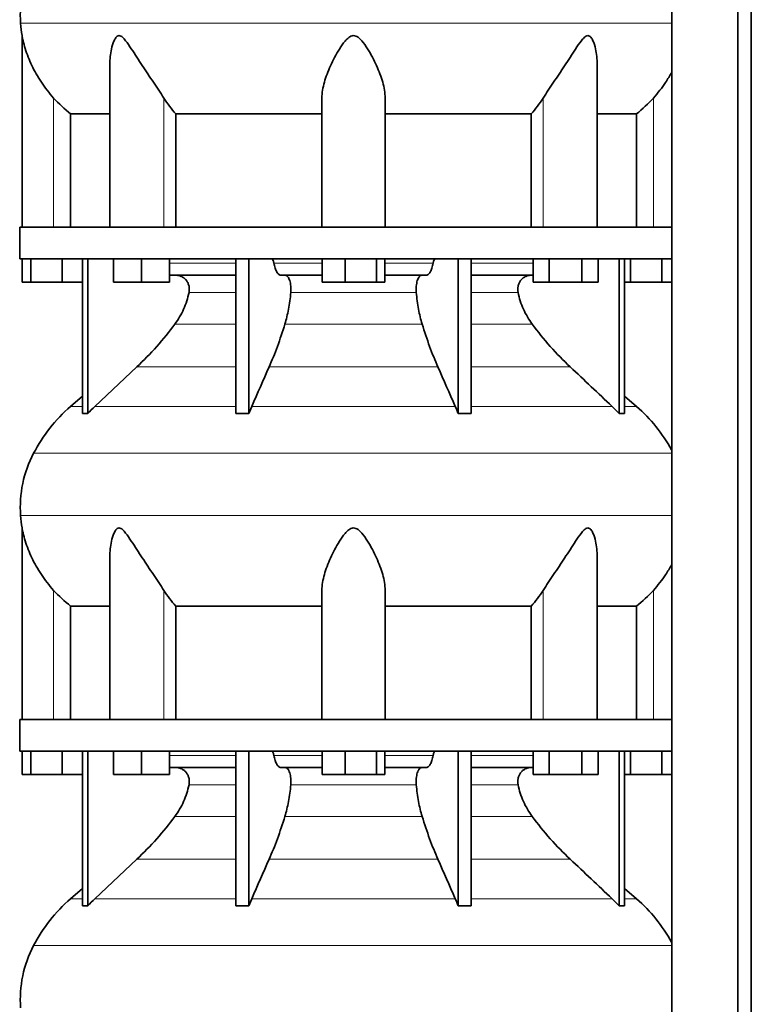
# Model space of a CAD drawing. Header units: millimetres. Extents: x 400 to 1291, y -2194 to 1779.
# Tile 22 of 31: x 915 to 1228, y -9 to 411. Entities that reach past the tile are written whole.
import ezdxf

# ---------------------------------------------------------------- set-up
doc = ezdxf.new("R2010")
doc.units = ezdxf.units.MM
doc.layers.add('MID_344-5', color=7, linetype='Continuous')
doc.layers.add('VSI344_DIFFUSORE', color=7, linetype='Continuous')

# ---------------------------------------------------------------- blocks, each defined once
blk = doc.blocks.new('SE3')
at = {"layer": 'MID_344-5', "color": 7, "linetype": 'Continuous', "lineweight": 35}
for p, q in [((1193.8, 985.53), (1193.8, -96.47)), ((1221.94, -96.47), (1221.94, 985.53)), ((1227.74, -96.47), (1227.74, 985.53)), ((1193.74, 410.85), (1193.74, 322.53)), ((1193.74, 309.03), (1193.74, 205.09)), ((1193.74, 200.85), (1193.74, 112.53)), ((1193.74, 99.03), (1193.74, -4.91))]:
    blk.add_line(p, q, dxfattribs=at)
at = {"layer": 'VSI344_DIFFUSORE', "color": 4, "linetype": 'Continuous', "lineweight": 9}
for p, q in [((1193.74, 409.53), (915.81, 409.53)), ((929.94, 322.53), (929.94, 377.63)), ((976.98, 322.53), (976.98, 377.63)), ((1138.9, 322.53), (1138.9, 377.63)), ((1185.94, 322.53), (1185.94, 377.63)), ((979.43, 307.25), (1007.72, 307.25)), ((1023.93, 307.25), (1044.56, 307.25)), ((1071.32, 307.25), (1091.95, 307.25)), ((1108.16, 307.25), (1134.59, 307.25)), ((1007.72, 294.7), (987.72, 294.7)), ((1084.73, 294.7), (1031.15, 294.7)), ((1128.16, 294.7), (1108.16, 294.7)), ((981.7, 281.23), (1007.72, 281.23)), ((1028.66, 281.23), (1087.22, 281.23)), ((1108.16, 281.23), (1134.18, 281.23)), ((965.45, 262.94), (1007.72, 262.94)), ((1021.92, 262.94), (1093.95, 262.94)), ((1108.16, 262.94), (1150.43, 262.94)), ((942.23, 246.08), (937.15, 246.08)), ((947.52, 246.08), (1007.72, 246.08)), ((1014.5, 246.08), (1101.38, 246.08)), ((1108.16, 246.08), (1168.35, 246.08)), ((1173.65, 246.08), (1178.73, 246.08)), ((921.36, 226.09), (1193.74, 226.09)), ((1193.74, 199.53), (915.81, 199.53)), ((929.94, 112.53), (929.94, 167.63)), ((976.98, 112.53), (976.98, 167.63)), ((1138.9, 112.53), (1138.9, 167.63)), ((1185.94, 112.53), (1185.94, 167.63)), ((979.43, 97.25), (1007.72, 97.25)), ((1023.93, 97.25), (1044.56, 97.25)), ((1071.32, 97.25), (1091.95, 97.25)), ((1108.16, 97.25), (1134.59, 97.25)), ((1007.72, 84.7), (987.72, 84.7)), ((1084.73, 84.7), (1031.15, 84.7)), ((1128.16, 84.7), (1108.16, 84.7)), ((981.7, 71.23), (1007.72, 71.23)), ((1028.66, 71.23), (1087.22, 71.23)), ((1108.16, 71.23), (1134.18, 71.23)), ((965.45, 52.94), (1007.72, 52.94)), ((1021.92, 52.94), (1093.95, 52.94)), ((1108.16, 52.94), (1150.43, 52.94)), ((937.15, 36.08), (942.23, 36.08)), ((947.52, 36.08), (1007.72, 36.08)), ((1014.5, 36.08), (1101.38, 36.08)), ((1108.16, 36.08), (1168.35, 36.08)), ((1173.65, 36.08), (1178.73, 36.08)), ((921.36, 16.09), (1193.74, 16.09))]:
    blk.add_line(p, q, dxfattribs=at)
at = {"layer": 'VSI344_DIFFUSORE', "color": 7, "linetype": 'Continuous', "lineweight": 35}
for p, q in [((916.44, 404.24), (916.44, 322.53)), ((953.93, 392.03), (953.93, 322.53)), ((1161.95, 322.53), (1161.95, 392.04)), ((1044.44, 322.53), (1044.44, 377.63)), ((1071.44, 322.53), (1071.44, 377.63)), ((937.19, 370.9), (953.93, 370.9)), ((937.19, 322.53), (937.19, 370.9)), ((982.1, 370.9), (1044.44, 370.9)), ((982.1, 322.53), (982.1, 370.9)), ((1071.44, 370.9), (1133.78, 370.9)), ((1133.78, 370.9), (1133.78, 322.53)), ((1161.95, 370.9), (1178.69, 370.9)), ((1178.69, 370.9), (1178.69, 322.53)), ((915.44, 322.53), (1193.79, 322.53)), ((915.44, 322.53), (915.44, 309.03)), ((1193.79, 322.53), (1193.79, 309.03)), ((915.44, 309.03), (1193.79, 309.03)), ((916.56, 299.03), (916.56, 309.03)), ((920.14, 299.03), (920.14, 309.03)), ((933.53, 299.03), (933.53, 309.03)), ((942.23, 243.07), (942.23, 309.03)), ((944.53, 243.07), (944.53, 309.03)), ((955.43, 299.03), (955.43, 309.03)), ((967.43, 299.03), (967.43, 309.03)), ((979.43, 299.03), (979.43, 309.03)), ((1007.72, 243.07), (1007.72, 309.03)), ((1013.26, 243.07), (1013.26, 309.03)), ((1044.56, 299.03), (1044.56, 309.03)), ((1054.35, 299.03), (1054.35, 309.03)), ((1067.74, 299.03), (1067.74, 309.03)), ((1071.32, 299.03), (1071.32, 309.03)), ((1102.62, 243.07), (1102.62, 309.03)), ((1108.16, 243.07), (1108.16, 309.03)), ((1134.59, 299.03), (1134.59, 309.03)), ((1141.52, 299.03), (1141.52, 309.03)), ((1155.38, 299.03), (1155.38, 309.03)), ((1162.31, 299.03), (1162.31, 309.03)), ((1171.35, 243.07), (1171.35, 309.03)), ((1173.65, 243.07), (1173.65, 309.03)), ((1176.14, 299.03), (1176.14, 309.03)), ((1189.53, 299.03), (1189.53, 309.03)), ((920.14, 299.03), (916.56, 299.03)), ((933.53, 299.03), (920.14, 299.03)), ((942.23, 299.03), (933.53, 299.03)), ((967.43, 299.03), (955.43, 299.03)), ((979.43, 299.03), (967.43, 299.03)), ((1007.72, 302.03), (979.43, 302.03)), ((1044.56, 302.03), (1027.05, 302.03)), ((1054.35, 299.03), (1044.56, 299.03)), ((1067.74, 299.03), (1054.35, 299.03)), ((1071.32, 299.03), (1067.74, 299.03)), ((1088.82, 302.03), (1071.32, 302.03)), ((1134.59, 302.03), (1108.16, 302.03)), ((1141.52, 299.03), (1134.59, 299.03)), ((1155.38, 299.03), (1141.52, 299.03)), ((1162.31, 299.03), (1155.38, 299.03)), ((1176.14, 299.03), (1173.65, 299.03)), ((1189.53, 299.03), (1176.14, 299.03)), ((1193.74, 299.03), (1189.53, 299.03)), ((965.45, 262.94), (947.52, 246.08)), ((942.23, 250.5), (937.15, 246.08)), ((1178.73, 246.08), (1173.65, 250.5)), ((1013.26, 243.07), (1014.5, 246.08)), ((1168.35, 246.08), (1171.35, 243.07)), ((1007.72, 243.07), (1013.26, 243.07)), ((1171.35, 243.07), (1173.65, 243.07)), ((916.44, 194.24), (916.44, 112.53)), ((953.93, 182.03), (953.93, 112.53)), ((1161.95, 112.53), (1161.95, 182.04)), ((1044.44, 112.53), (1044.44, 167.63)), ((1071.44, 112.53), (1071.44, 167.63)), ((937.19, 160.9), (953.93, 160.9)), ((937.19, 112.53), (937.19, 160.9)), ((982.1, 160.9), (1044.44, 160.9)), ((982.1, 112.53), (982.1, 160.9)), ((1071.44, 160.9), (1133.78, 160.9)), ((1133.78, 160.9), (1133.78, 112.53)), ((1161.95, 160.9), (1178.69, 160.9)), ((1178.69, 160.9), (1178.69, 112.53)), ((915.44, 112.53), (1193.79, 112.53)), ((915.44, 112.53), (915.44, 99.03)), ((1193.79, 112.53), (1193.79, 99.03)), ((915.44, 99.03), (1193.79, 99.03)), ((916.56, 89.03), (916.56, 99.03)), ((920.14, 89.03), (920.14, 99.03)), ((933.53, 89.03), (933.53, 99.03)), ((942.23, 33.07), (942.23, 99.03)), ((944.53, 33.07), (944.53, 99.03)), ((955.43, 89.03), (955.43, 99.03)), ((967.43, 89.03), (967.43, 99.03)), ((979.43, 89.03), (979.43, 99.03)), ((1007.72, 33.07), (1007.72, 99.03)), ((1013.26, 33.07), (1013.26, 99.03)), ((1044.56, 89.03), (1044.56, 99.03)), ((1054.35, 89.03), (1054.35, 99.03)), ((1067.74, 89.03), (1067.74, 99.03)), ((1071.32, 89.03), (1071.32, 99.03)), ((1102.62, 33.07), (1102.62, 99.03)), ((1108.16, 33.07), (1108.16, 99.03)), ((1134.59, 89.03), (1134.59, 99.03)), ((1141.52, 89.03), (1141.52, 99.03)), ((1155.38, 89.03), (1155.38, 99.03)), ((1162.31, 89.03), (1162.31, 99.03)), ((1171.35, 33.07), (1171.35, 99.03)), ((1173.65, 33.07), (1173.65, 99.03)), ((1176.14, 89.03), (1176.14, 99.03)), ((1189.53, 89.03), (1189.53, 99.03)), ((920.14, 89.03), (916.56, 89.03)), ((933.53, 89.03), (920.14, 89.03)), ((942.23, 89.03), (933.53, 89.03)), ((967.43, 89.03), (955.43, 89.03)), ((979.43, 89.03), (967.43, 89.03)), ((1007.72, 92.03), (979.43, 92.03)), ((1044.56, 92.03), (1027.05, 92.03)), ((1054.35, 89.03), (1044.56, 89.03)), ((1067.74, 89.03), (1054.35, 89.03)), ((1071.32, 89.03), (1067.74, 89.03)), ((1088.82, 92.03), (1071.32, 92.03)), ((1134.59, 92.03), (1108.16, 92.03)), ((1141.52, 89.03), (1134.59, 89.03)), ((1155.38, 89.03), (1141.52, 89.03)), ((1162.31, 89.03), (1155.38, 89.03)), ((1176.14, 89.03), (1173.65, 89.03)), ((1189.53, 89.03), (1176.14, 89.03)), ((1193.74, 89.03), (1189.53, 89.03)), ((965.45, 52.94), (947.52, 36.08)), ((942.23, 40.5), (937.15, 36.08)), ((1178.73, 36.08), (1173.65, 40.5)), ((1013.26, 33.07), (1014.5, 36.08)), ((1168.35, 36.08), (1171.35, 33.07)), ((1007.72, 33.07), (1013.26, 33.07)), ((1171.35, 33.07), (1173.65, 33.07))]:
    blk.add_line(p, q, dxfattribs=at)
for centre, radius, start, end in [((965.61, 412.97), 49.92, 152.418, 183.9452), ((969.18, 413.22), 53.5, 183.9452, 189.6558), ((982.11, 194.35), 68.53, 131, 152.418), ((1133.77, 194.35), 68.53, 28.9585, 49), ((965.61, 202.97), 49.92, 152.418, 183.9452), ((969.18, 203.22), 53.5, 183.9452, 189.6558), ((982.11, -15.65), 68.53, 131, 152.418), ((1133.77, -15.65), 68.53, 28.9585, 49), ((965.61, -7.03), 49.92, 152.418, 183.9452)]:
    blk.add_arc(centre, radius, start, end, dxfattribs=at)
for points, knots in [([(929.94, 377.63), (928, 379.8), (926.25, 382.05), (923.13, 386.72), (921.77, 389.12), (919.49, 393.9), (918.55, 396.32), (917.45, 399.88), (917.13, 401.06), (916.76, 402.66), (916.65, 403.17), (916.49, 403.96), (916.44, 404.24), (916.44, 404.24)], [0, 0, 0, 0, 0.125, 0.125, 0.25, 0.25, 0.375, 0.375, 0.4375, 0.4375, 0.46875, 0.46875, 0.4975138, 0.4975138, 0.4975138, 0.4975138]), ([(976.98, 377.63), (975.6, 379.8), (974.09, 382.04), (970.96, 386.7), (969.35, 389.1), (966.21, 393.86), (964.66, 396.28), (962.3, 399.83), (961.51, 401.01), (960.26, 402.61), (959.82, 403.12), (958.87, 403.95), (958.33, 404.27), (957.31, 404.22), (956.88, 403.86), (956.19, 403), (955.92, 402.49), (955.21, 400.87), (954.88, 399.71), (954.15, 396.41), (953.93, 394.2), (953.93, 392.02)], [0, 0, 0, 0, 0.125, 0.125, 0.25, 0.25, 0.375, 0.375, 0.4375, 0.4375, 0.46875, 0.46875, 0.5, 0.5, 0.53125, 0.53125, 0.5625, 0.5625, 0.625, 0.625, 0.7389823, 0.7389823, 0.7389823, 0.7389823]), ([(1071.44, 377.63), (1071.44, 379.8), (1071.04, 382.04), (1069.73, 386.7), (1068.81, 389.1), (1066.65, 393.86), (1065.4, 396.28), (1063.16, 399.83), (1062.36, 401.01), (1060.96, 402.61), (1060.46, 403.12), (1059.28, 403.95), (1058.57, 404.27), (1057.13, 404.22), (1056.44, 403.86), (1055.3, 403), (1054.81, 402.49), (1053.42, 400.87), (1052.63, 399.71), (1050.44, 396.2), (1049.19, 393.77), (1047.03, 389.01), (1046.14, 386.67), (1044.85, 382.06), (1044.44, 379.78), (1044.44, 377.63)], [0, 0, 0, 0, 0.125, 0.125, 0.25, 0.25, 0.375, 0.375, 0.4375, 0.4375, 0.46875, 0.46875, 0.5, 0.5, 0.53125, 0.53125, 0.5625, 0.5625, 0.625, 0.625, 0.75, 0.75, 0.875, 0.875, 1, 1, 1, 1]), ([(1161.95, 392.03), (1161.95, 394.24), (1161.73, 396.46), (1160.97, 399.83), (1160.62, 401.01), (1159.9, 402.61), (1159.62, 403.12), (1158.9, 403.95), (1158.45, 404.27), (1157.42, 404.22), (1156.89, 403.86), (1155.95, 403), (1155.53, 402.49), (1154.27, 400.87), (1153.49, 399.71), (1151.17, 396.2), (1149.61, 393.77), (1146.47, 389.01), (1144.9, 386.67), (1141.8, 382.06), (1140.27, 379.78), (1138.9, 377.63)], [0.2596572, 0.2596572, 0.2596572, 0.2596572, 0.375, 0.375, 0.4375, 0.4375, 0.46875, 0.46875, 0.5, 0.5, 0.53125, 0.53125, 0.5625, 0.5625, 0.625, 0.625, 0.75, 0.75, 0.875, 0.875, 1, 1, 1, 1]), ([(1193.76, 388.61), (1192.96, 387.16), (1192.08, 385.72), (1189.61, 382.03), (1187.87, 379.78), (1185.94, 377.63)], [0.7983155, 0.7983155, 0.7983155, 0.7983155, 0.875, 0.875, 1, 1, 1, 1]), ([(1022.86, 309.03), (1022.91, 309.03), (1022.97, 309.02), (1023.08, 308.98), (1023.14, 308.95), (1023.3, 308.83), (1023.4, 308.7), (1023.59, 308.39), (1023.67, 308.2), (1023.78, 307.87), (1023.82, 307.75), (1023.88, 307.5), (1023.9, 307.38), (1023.93, 307.25)], [0, 0, 0, 0, 0.125, 0.125, 0.25, 0.25, 0.5, 0.5, 0.75, 0.75, 0.875, 0.875, 1, 1, 1, 1]), ([(1027.05, 302.03), (1026.89, 302.03), (1026.73, 302.06), (1026.4, 302.18), (1026.25, 302.27), (1025.93, 302.51), (1025.78, 302.66), (1025.48, 303.01), (1025.34, 303.22), (1024.92, 303.91), (1024.67, 304.47), (1024.35, 305.43), (1024.25, 305.78), (1024.07, 306.49), (1024, 306.86), (1023.93, 307.25)], [0, 0, 0, 0, 0.125, 0.125, 0.25, 0.25, 0.375, 0.375, 0.5, 0.5, 0.75, 0.75, 0.875, 0.875, 1, 1, 1, 1]), ([(1088.82, 302.03), (1088.99, 302.03), (1089.15, 302.06), (1089.47, 302.18), (1089.63, 302.27), (1089.95, 302.51), (1090.1, 302.66), (1090.4, 303.01), (1090.54, 303.22), (1090.96, 303.91), (1091.21, 304.47), (1091.53, 305.43), (1091.63, 305.78), (1091.8, 306.49), (1091.88, 306.86), (1091.95, 307.25)], [0, 0, 0, 0, 0.125, 0.125, 0.25, 0.25, 0.375, 0.375, 0.5, 0.5, 0.75, 0.75, 0.875, 0.875, 1, 1, 1, 1]), ([(1093.02, 309.03), (1092.96, 309.03), (1092.91, 309.02), (1092.8, 308.98), (1092.74, 308.95), (1092.58, 308.83), (1092.48, 308.7), (1092.29, 308.39), (1092.21, 308.2), (1092.1, 307.87), (1092.06, 307.75), (1092, 307.5), (1091.97, 307.38), (1091.95, 307.25)], [0, 0, 0, 0, 0.125, 0.125, 0.25, 0.25, 0.5, 0.5, 0.75, 0.75, 0.875, 0.875, 1, 1, 1, 1]), ([(987.72, 294.7), (987.81, 295.13), (987.86, 295.59), (987.85, 296.48), (987.81, 296.93), (987.67, 297.59), (987.61, 297.8), (987.47, 298.23), (987.39, 298.44), (987.12, 299.05), (986.9, 299.42), (986.51, 299.95), (986.37, 300.12), (986.08, 300.44), (985.92, 300.58), (985.6, 300.86), (985.43, 300.99), (985.08, 301.23), (984.9, 301.34), (984.34, 301.63), (983.95, 301.78), (983.34, 301.93), (983.13, 301.97), (982.72, 302.02), (982.51, 302.03), (982.31, 302.03)], [0, 0, 0, 0, 0.125, 0.125, 0.25, 0.25, 0.3125, 0.3125, 0.375, 0.375, 0.5, 0.5, 0.5625, 0.5625, 0.625, 0.625, 0.6875, 0.6875, 0.75, 0.75, 0.875, 0.875, 0.9375, 0.9375, 1, 1, 1, 1]), ([(1028.91, 302.03), (1029.08, 302.03), (1029.25, 301.98), (1029.59, 301.78), (1029.75, 301.63), (1030.06, 301.24), (1030.21, 301), (1030.48, 300.44), (1030.6, 300.12), (1030.81, 299.42), (1030.9, 299.03), (1031.05, 298.23), (1031.11, 297.81), (1031.19, 296.92), (1031.21, 296.48), (1031.21, 295.59), (1031.19, 295.13), (1031.15, 294.7)], [0, 0, 0, 0, 0.125, 0.125, 0.25, 0.25, 0.375, 0.375, 0.5, 0.5, 0.625, 0.625, 0.75, 0.75, 0.875, 0.875, 1, 1, 1, 1]), ([(1086.97, 302.03), (1086.8, 302.03), (1086.63, 301.98), (1086.29, 301.78), (1086.13, 301.63), (1085.82, 301.24), (1085.67, 301), (1085.4, 300.44), (1085.28, 300.12), (1085.07, 299.42), (1084.98, 299.03), (1084.83, 298.23), (1084.77, 297.81), (1084.69, 296.92), (1084.67, 296.48), (1084.67, 295.59), (1084.69, 295.13), (1084.73, 294.7)], [0, 0, 0, 0, 0.125, 0.125, 0.25, 0.25, 0.375, 0.375, 0.5, 0.5, 0.625, 0.625, 0.75, 0.75, 0.875, 0.875, 1, 1, 1, 1]), ([(1128.16, 294.7), (1128.07, 295.13), (1128.02, 295.59), (1128.02, 296.48), (1128.07, 296.93), (1128.21, 297.59), (1128.27, 297.8), (1128.41, 298.23), (1128.49, 298.44), (1128.76, 299.05), (1128.98, 299.42), (1129.37, 299.95), (1129.51, 300.12), (1129.8, 300.44), (1129.96, 300.58), (1130.28, 300.86), (1130.45, 300.99), (1130.8, 301.23), (1130.98, 301.34), (1131.54, 301.63), (1131.93, 301.78), (1132.54, 301.93), (1132.74, 301.97), (1133.16, 302.02), (1133.37, 302.03), (1133.57, 302.03)], [0, 0, 0, 0, 0.125, 0.125, 0.25, 0.25, 0.3125, 0.3125, 0.375, 0.375, 0.5, 0.5, 0.5625, 0.5625, 0.625, 0.625, 0.6875, 0.6875, 0.75, 0.75, 0.875, 0.875, 0.9375, 0.9375, 1, 1, 1, 1]), ([(981.7, 281.23), (983.15, 283.19), (984.39, 285.3), (985.92, 288.73), (986.37, 289.9), (987.14, 292.27), (987.46, 293.47), (987.72, 294.7)], [0, 0, 0, 0, 0.5, 0.5, 0.75, 0.75, 1, 1, 1, 1]), ([(1031.15, 294.7), (1031.04, 293.47), (1030.91, 292.27), (1030.59, 289.9), (1030.41, 288.73), (1029.77, 285.3), (1029.26, 283.19), (1028.66, 281.23)], [0, 0, 0, 0, 0.25, 0.25, 0.5, 0.5, 1, 1, 1, 1]), ([(1084.73, 294.7), (1084.84, 293.47), (1084.97, 292.27), (1085.29, 289.9), (1085.47, 288.73), (1086.11, 285.3), (1086.62, 283.19), (1087.22, 281.23)], [0, 0, 0, 0, 0.25, 0.25, 0.5, 0.5, 1, 1, 1, 1]), ([(1134.18, 281.23), (1132.73, 283.19), (1131.49, 285.3), (1129.95, 288.73), (1129.51, 289.9), (1128.74, 292.27), (1128.42, 293.47), (1128.16, 294.7)], [0, 0, 0, 0, 0.5, 0.5, 0.75, 0.75, 1, 1, 1, 1]), ([(965.45, 262.94), (968.39, 265.7), (971.22, 268.61), (976.68, 274.76), (979.26, 277.94), (981.7, 281.23)], [0, 0, 0, 0, 0.5, 0.5, 1, 1, 1, 1]), ([(1028.66, 281.23), (1027.65, 277.94), (1026.58, 274.76), (1024.32, 268.61), (1023.14, 265.7), (1021.92, 262.94)], [0, 0, 0, 0, 0.5, 0.5, 1, 1, 1, 1]), ([(1087.22, 281.23), (1088.23, 277.94), (1089.3, 274.76), (1091.56, 268.61), (1092.74, 265.7), (1093.95, 262.94)], [0, 0, 0, 0, 0.5, 0.5, 1, 1, 1, 1]), ([(1150.43, 262.94), (1147.49, 265.7), (1144.66, 268.61), (1139.2, 274.76), (1136.62, 277.94), (1134.18, 281.23)], [0, 0, 0, 0, 0.5, 0.5, 1, 1, 1, 1]), ([(929.94, 167.63), (928, 169.8), (926.25, 172.05), (923.13, 176.72), (921.77, 179.12), (919.49, 183.9), (918.55, 186.32), (917.45, 189.88), (917.13, 191.06), (916.76, 192.66), (916.65, 193.17), (916.49, 193.96), (916.44, 194.24), (916.44, 194.24)], [0, 0, 0, 0, 0.125, 0.125, 0.25, 0.25, 0.375, 0.375, 0.4375, 0.4375, 0.46875, 0.46875, 0.4975138, 0.4975138, 0.4975138, 0.4975138]), ([(976.98, 167.63), (975.6, 169.8), (974.09, 172.04), (970.96, 176.7), (969.35, 179.1), (966.21, 183.86), (964.66, 186.28), (962.3, 189.83), (961.51, 191.01), (960.26, 192.61), (959.82, 193.12), (958.87, 193.95), (958.33, 194.27), (957.31, 194.22), (956.88, 193.86), (956.19, 193), (955.92, 192.49), (955.21, 190.87), (954.88, 189.71), (954.15, 186.41), (953.93, 184.2), (953.93, 182.02)], [0, 0, 0, 0, 0.125, 0.125, 0.25, 0.25, 0.375, 0.375, 0.4375, 0.4375, 0.46875, 0.46875, 0.5, 0.5, 0.53125, 0.53125, 0.5625, 0.5625, 0.625, 0.625, 0.7389823, 0.7389823, 0.7389823, 0.7389823]), ([(1071.44, 167.63), (1071.44, 169.8), (1071.04, 172.04), (1069.73, 176.7), (1068.81, 179.1), (1066.65, 183.86), (1065.4, 186.28), (1063.16, 189.83), (1062.36, 191.01), (1060.96, 192.61), (1060.46, 193.12), (1059.28, 193.95), (1058.57, 194.27), (1057.13, 194.22), (1056.44, 193.86), (1055.3, 193), (1054.81, 192.49), (1053.42, 190.87), (1052.63, 189.71), (1050.44, 186.2), (1049.19, 183.77), (1047.03, 179.01), (1046.14, 176.67), (1044.85, 172.06), (1044.44, 169.78), (1044.44, 167.63)], [0, 0, 0, 0, 0.125, 0.125, 0.25, 0.25, 0.375, 0.375, 0.4375, 0.4375, 0.46875, 0.46875, 0.5, 0.5, 0.53125, 0.53125, 0.5625, 0.5625, 0.625, 0.625, 0.75, 0.75, 0.875, 0.875, 1, 1, 1, 1]), ([(1161.95, 182.03), (1161.95, 184.24), (1161.73, 186.46), (1160.97, 189.83), (1160.62, 191.01), (1159.9, 192.61), (1159.62, 193.12), (1158.9, 193.95), (1158.45, 194.27), (1157.42, 194.22), (1156.89, 193.86), (1155.95, 193), (1155.53, 192.49), (1154.27, 190.87), (1153.49, 189.71), (1151.17, 186.2), (1149.61, 183.77), (1146.47, 179.01), (1144.9, 176.67), (1141.8, 172.06), (1140.27, 169.78), (1138.9, 167.63)], [0.2596572, 0.2596572, 0.2596572, 0.2596572, 0.375, 0.375, 0.4375, 0.4375, 0.46875, 0.46875, 0.5, 0.5, 0.53125, 0.53125, 0.5625, 0.5625, 0.625, 0.625, 0.75, 0.75, 0.875, 0.875, 1, 1, 1, 1]), ([(1193.76, 178.61), (1192.96, 177.16), (1192.08, 175.72), (1189.61, 172.03), (1187.87, 169.78), (1185.94, 167.63)], [0.7983155, 0.7983155, 0.7983155, 0.7983155, 0.875, 0.875, 1, 1, 1, 1]), ([(1022.86, 99.03), (1022.91, 99.03), (1022.97, 99.02), (1023.08, 98.98), (1023.14, 98.95), (1023.3, 98.83), (1023.4, 98.7), (1023.59, 98.39), (1023.67, 98.2), (1023.78, 97.87), (1023.82, 97.75), (1023.88, 97.5), (1023.9, 97.38), (1023.93, 97.25)], [0, 0, 0, 0, 0.125, 0.125, 0.25, 0.25, 0.5, 0.5, 0.75, 0.75, 0.875, 0.875, 1, 1, 1, 1]), ([(1027.05, 92.03), (1026.89, 92.03), (1026.73, 92.06), (1026.4, 92.18), (1026.25, 92.27), (1025.93, 92.51), (1025.78, 92.66), (1025.48, 93.01), (1025.34, 93.22), (1024.92, 93.91), (1024.67, 94.47), (1024.35, 95.43), (1024.25, 95.78), (1024.07, 96.49), (1024, 96.86), (1023.93, 97.25)], [0, 0, 0, 0, 0.125, 0.125, 0.25, 0.25, 0.375, 0.375, 0.5, 0.5, 0.75, 0.75, 0.875, 0.875, 1, 1, 1, 1]), ([(1088.82, 92.03), (1088.99, 92.03), (1089.15, 92.06), (1089.47, 92.18), (1089.63, 92.27), (1089.95, 92.51), (1090.1, 92.66), (1090.4, 93.01), (1090.54, 93.22), (1090.96, 93.91), (1091.21, 94.47), (1091.53, 95.43), (1091.63, 95.78), (1091.8, 96.49), (1091.88, 96.86), (1091.95, 97.25)], [0, 0, 0, 0, 0.125, 0.125, 0.25, 0.25, 0.375, 0.375, 0.5, 0.5, 0.75, 0.75, 0.875, 0.875, 1, 1, 1, 1]), ([(1093.02, 99.03), (1092.96, 99.03), (1092.91, 99.02), (1092.8, 98.98), (1092.74, 98.95), (1092.58, 98.83), (1092.48, 98.7), (1092.29, 98.39), (1092.21, 98.2), (1092.1, 97.87), (1092.06, 97.75), (1092, 97.5), (1091.97, 97.38), (1091.95, 97.25)], [0, 0, 0, 0, 0.125, 0.125, 0.25, 0.25, 0.5, 0.5, 0.75, 0.75, 0.875, 0.875, 1, 1, 1, 1]), ([(987.72, 84.7), (987.81, 85.13), (987.86, 85.59), (987.85, 86.48), (987.81, 86.93), (987.67, 87.59), (987.61, 87.8), (987.47, 88.23), (987.39, 88.44), (987.12, 89.05), (986.9, 89.42), (986.51, 89.95), (986.37, 90.12), (986.08, 90.44), (985.92, 90.58), (985.6, 90.86), (985.43, 90.99), (985.08, 91.23), (984.9, 91.34), (984.34, 91.63), (983.95, 91.78), (983.34, 91.93), (983.13, 91.97), (982.72, 92.02), (982.51, 92.03), (982.31, 92.03)], [0, 0, 0, 0, 0.125, 0.125, 0.25, 0.25, 0.3125, 0.3125, 0.375, 0.375, 0.5, 0.5, 0.5625, 0.5625, 0.625, 0.625, 0.6875, 0.6875, 0.75, 0.75, 0.875, 0.875, 0.9375, 0.9375, 1, 1, 1, 1]), ([(1028.91, 92.03), (1029.08, 92.03), (1029.25, 91.98), (1029.59, 91.78), (1029.75, 91.63), (1030.06, 91.24), (1030.21, 91), (1030.48, 90.44), (1030.6, 90.12), (1030.81, 89.42), (1030.9, 89.03), (1031.05, 88.23), (1031.11, 87.81), (1031.19, 86.92), (1031.21, 86.48), (1031.21, 85.59), (1031.19, 85.13), (1031.15, 84.7)], [0, 0, 0, 0, 0.125, 0.125, 0.25, 0.25, 0.375, 0.375, 0.5, 0.5, 0.625, 0.625, 0.75, 0.75, 0.875, 0.875, 1, 1, 1, 1]), ([(1086.97, 92.03), (1086.8, 92.03), (1086.63, 91.98), (1086.29, 91.78), (1086.13, 91.63), (1085.82, 91.24), (1085.67, 91), (1085.4, 90.44), (1085.28, 90.12), (1085.07, 89.42), (1084.98, 89.03), (1084.83, 88.23), (1084.77, 87.81), (1084.69, 86.92), (1084.67, 86.48), (1084.67, 85.59), (1084.69, 85.13), (1084.73, 84.7)], [0, 0, 0, 0, 0.125, 0.125, 0.25, 0.25, 0.375, 0.375, 0.5, 0.5, 0.625, 0.625, 0.75, 0.75, 0.875, 0.875, 1, 1, 1, 1]), ([(1128.16, 84.7), (1128.07, 85.13), (1128.02, 85.59), (1128.02, 86.48), (1128.07, 86.93), (1128.21, 87.59), (1128.27, 87.8), (1128.41, 88.23), (1128.49, 88.44), (1128.76, 89.05), (1128.98, 89.42), (1129.37, 89.95), (1129.51, 90.12), (1129.8, 90.44), (1129.96, 90.58), (1130.28, 90.86), (1130.45, 90.99), (1130.8, 91.23), (1130.98, 91.34), (1131.54, 91.63), (1131.93, 91.78), (1132.54, 91.93), (1132.74, 91.97), (1133.16, 92.02), (1133.37, 92.03), (1133.57, 92.03)], [0, 0, 0, 0, 0.125, 0.125, 0.25, 0.25, 0.3125, 0.3125, 0.375, 0.375, 0.5, 0.5, 0.5625, 0.5625, 0.625, 0.625, 0.6875, 0.6875, 0.75, 0.75, 0.875, 0.875, 0.9375, 0.9375, 1, 1, 1, 1]), ([(981.7, 71.23), (983.15, 73.19), (984.39, 75.3), (985.92, 78.73), (986.37, 79.9), (987.14, 82.27), (987.46, 83.47), (987.72, 84.7)], [0, 0, 0, 0, 0.5, 0.5, 0.75, 0.75, 1, 1, 1, 1]), ([(1031.15, 84.7), (1031.04, 83.47), (1030.91, 82.27), (1030.59, 79.9), (1030.41, 78.73), (1029.77, 75.3), (1029.26, 73.19), (1028.66, 71.23)], [0, 0, 0, 0, 0.25, 0.25, 0.5, 0.5, 1, 1, 1, 1]), ([(1084.73, 84.7), (1084.84, 83.47), (1084.97, 82.27), (1085.29, 79.9), (1085.47, 78.73), (1086.11, 75.3), (1086.62, 73.19), (1087.22, 71.23)], [0, 0, 0, 0, 0.25, 0.25, 0.5, 0.5, 1, 1, 1, 1]), ([(1134.18, 71.23), (1132.73, 73.19), (1131.49, 75.3), (1129.95, 78.73), (1129.51, 79.9), (1128.74, 82.27), (1128.42, 83.47), (1128.16, 84.7)], [0, 0, 0, 0, 0.5, 0.5, 0.75, 0.75, 1, 1, 1, 1]), ([(965.45, 52.94), (968.39, 55.7), (971.22, 58.61), (976.68, 64.76), (979.26, 67.94), (981.7, 71.23)], [0, 0, 0, 0, 0.5, 0.5, 1, 1, 1, 1]), ([(1028.66, 71.23), (1027.65, 67.94), (1026.58, 64.76), (1024.32, 58.61), (1023.14, 55.7), (1021.92, 52.94)], [0, 0, 0, 0, 0.5, 0.5, 1, 1, 1, 1]), ([(1087.22, 71.23), (1088.23, 67.94), (1089.3, 64.76), (1091.56, 58.61), (1092.74, 55.7), (1093.95, 52.94)], [0, 0, 0, 0, 0.5, 0.5, 1, 1, 1, 1]), ([(1150.43, 52.94), (1147.49, 55.7), (1144.66, 58.61), (1139.2, 64.76), (1136.62, 67.94), (1134.18, 71.23)], [0, 0, 0, 0, 0.5, 0.5, 1, 1, 1, 1])]:
    blk.add_open_spline(points, degree=3, knots=knots, dxfattribs=at)
for points in [[(937.19, 370.9), (934.57, 372.92), (932.15, 375.17), (929.94, 377.63)], [(982.1, 370.9), (980.25, 372.92), (978.54, 375.17), (976.98, 377.63)], [(1138.9, 377.63), (1137.34, 375.17), (1135.63, 372.92), (1133.78, 370.9)], [(1185.94, 377.63), (1183.73, 375.17), (1181.31, 372.92), (1178.69, 370.9)], [(1014.5, 246.08), (1016.98, 251.7), (1019.45, 257.32), (1021.92, 262.94)], [(1101.38, 246.08), (1098.9, 251.7), (1096.43, 257.32), (1093.95, 262.94)], [(1150.43, 262.94), (1156.41, 257.32), (1162.38, 251.7), (1168.35, 246.08)], [(947.52, 246.08), (946.5, 245.11), (945.49, 244.1), (944.53, 243.07)], [(1102.62, 243.07), (1102.22, 244.1), (1101.8, 245.11), (1101.38, 246.08)], [(944.53, 243.07), (943.76, 243.12), (942.99, 243.12), (942.23, 243.07)], [(1108.16, 243.07), (1106.32, 243.12), (1104.47, 243.12), (1102.62, 243.07)], [(1193.74, 205.09), (1193.74, 202.89), (1193.74, 201.61), (1193.74, 201.25)], [(937.19, 160.9), (934.57, 162.92), (932.15, 165.17), (929.94, 167.63)], [(982.1, 160.9), (980.25, 162.92), (978.54, 165.17), (976.98, 167.63)], [(1138.9, 167.63), (1137.34, 165.17), (1135.63, 162.92), (1133.78, 160.9)], [(1185.94, 167.63), (1183.73, 165.17), (1181.31, 162.92), (1178.69, 160.9)], [(1014.5, 36.08), (1016.98, 41.7), (1019.45, 47.32), (1021.92, 52.94)], [(1101.38, 36.08), (1098.9, 41.7), (1096.43, 47.32), (1093.95, 52.94)], [(1150.43, 52.94), (1156.41, 47.32), (1162.38, 41.7), (1168.35, 36.08)], [(947.52, 36.08), (946.5, 35.11), (945.49, 34.1), (944.53, 33.07)], [(1102.62, 33.07), (1102.22, 34.1), (1101.8, 35.11), (1101.38, 36.08)], [(944.53, 33.07), (943.76, 33.12), (942.99, 33.12), (942.23, 33.07)], [(1108.16, 33.07), (1106.32, 33.12), (1104.47, 33.12), (1102.62, 33.07)], [(1193.74, -4.91), (1193.74, -7.11), (1193.74, -8.39), (1193.74, -8.75)]]:
    blk.add_open_spline(points, degree=3, dxfattribs=at)

msp = doc.modelspace()

# ---------------------------------------------------------------- block references
msp.add_blockref('SE3', (0, 0))

doc.saveas('drawing.dxf')
